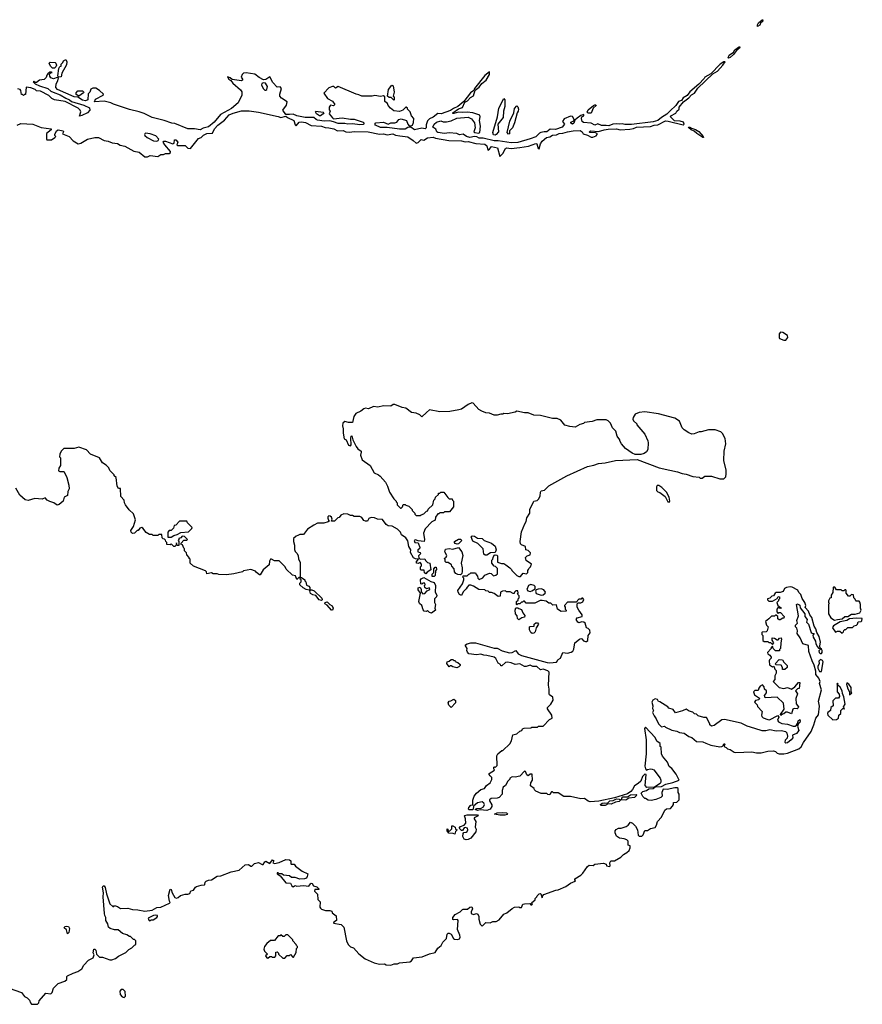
# Model space of a CAD drawing. Extents: x 2029662 to 2246637, y 225654 to 401419.
# Tile 5 of 256: x 2061245 to 2070210, y 278120 to 288597. Entities that reach past the tile are written whole.
import ezdxf

# ---------------------------------------------------------------- set-up
doc = ezdxf.new("R2010")
doc.units = 0

msp = doc.modelspace()

# ---------------------------------------------------------------- linework, layer by layer
at = {"layer": '0CON20XD'}
for points in [[(2069095, 288523), (2069095, 288542), (2069105, 288564), (2069145, 288597), (2069152, 288595), (2069148, 288575), (2069132, 288568), (2069121, 288539), (2069095, 288523)], [(2068785, 288188), (2068782, 288192), (2068795, 288218), (2068839, 288252), (2068854, 288275), (2068905, 288312), (2068908, 288305), (2068902, 288295), (2068872, 288268), (2068841, 288225), (2068805, 288194), (2068785, 288188)], [(2066787, 287275), (2066803, 287305), (2066849, 287345), (2066885, 287351), (2066915, 287367), (2066958, 287372), (2066985, 287387), (2067025, 287389), (2067072, 287405), (2067135, 287416), (2067208, 287418), (2067228, 287405), (2067241, 287381), (2067285, 287370), (2067325, 287348), (2067343, 287347), (2067378, 287362), (2067390, 287375), (2067390, 287385), (2067372, 287392), (2067310, 287395), (2067303, 287405), (2067320, 287415), (2067405, 287407), (2067462, 287425), (2067505, 287431), (2067595, 287436), (2067635, 287426), (2067735, 287431), (2067775, 287439), (2067807, 287453), (2067955, 287459), (2067995, 287474), (2068033, 287477), (2068115, 287520), (2068145, 287519), (2068305, 287480), (2068316, 287484), (2068307, 287507), (2068273, 287517), (2068211, 287521), (2068169, 287565), (2068174, 287575), (2068226, 287604), (2068238, 287625), (2068260, 287645), (2068262, 287665), (2068308, 287722), (2068365, 287766), (2068392, 287798), (2068423, 287817), (2068460, 287870), (2068619, 288021), (2068669, 288051), (2068727, 288115), (2068750, 288150), (2068735, 288149), (2068699, 288125), (2068598, 288022), (2068535, 287986), (2068528, 287972), (2068469, 287911), (2068375, 287830), (2068348, 287792), (2068305, 287765), (2068285, 287739), (2068255, 287725), (2068227, 287683), (2068165, 287629), (2068129, 287591), (2068072, 287558), (2068035, 287525), (2067985, 287509), (2067755, 287483), (2067685, 287482), (2067655, 287490), (2067625, 287484), (2067595, 287490), (2067555, 287485), (2067515, 287468), (2067485, 287473), (2067435, 287470), (2067395, 287490), (2067365, 287476), (2067326, 287496), (2067245, 287502), (2067230, 287515), (2067221, 287545), (2067227, 287563), (2067248, 287575), (2067248, 287588), (2067215, 287578), (2067175, 287550), (2067152, 287528), (2067140, 287495), (2067125, 287487), (2067108, 287495), (2067108, 287505), (2067140, 287520), (2067143, 287535), (2067125, 287568), (2067105, 287572), (2067037, 287543), (2067021, 287515), (2067040, 287485), (2067018, 287452), (2066945, 287428), (2066889, 287431), (2066855, 287403), (2066825, 287404), (2066790, 287395), (2066775, 287390), (2066738, 287352), (2066675, 287328), (2066545, 287291), (2066475, 287288), (2066335, 287309), (2066295, 287307), (2066175, 287335), (2066135, 287336), (2066110, 287350), (2066085, 287354), (2066035, 287342), (2065999, 287355), (2065965, 287380), (2065925, 287371), (2065895, 287387), (2065815, 287393), (2065765, 287385), (2065695, 287398), (2065683, 287405), (2065672, 287432), (2065640, 287455), (2065654, 287485), (2065680, 287505), (2065725, 287520), (2065751, 287511), (2065785, 287510), (2065835, 287520), (2065895, 287550), (2066015, 287560), (2066052, 287542), (2066085, 287498), (2066091, 287445), (2066082, 287415), (2066078, 287405), (2066088, 287395), (2066125, 287389), (2066142, 287398), (2066149, 287465), (2066136, 287526), (2066144, 287565), (2066140, 287580), (2066067, 287607), (2066005, 287614), (2065955, 287609), (2065915, 287613), (2065865, 287600), (2065855, 287600), (2065854, 287605), (2065915, 287650), (2065955, 287664), (2065982, 287718), (2066011, 287735), (2066042, 287768), (2066073, 287787), (2066091, 287849), (2066135, 287880), (2066161, 287919), (2066207, 287953), (2066244, 288015), (2066245, 288042), (2066195, 288002), (2066085, 287865), (2066077, 287843), (2066041, 287819), (2065972, 287728), (2065907, 287673), (2065859, 287651), (2065829, 287630), (2065730, 287595), (2065695, 287598), (2065645, 287560), (2065605, 287542), (2065585, 287520), (2065571, 287479), (2065569, 287445), (2065558, 287435), (2065525, 287444), (2065445, 287425), (2065405, 287454), (2065375, 287450), (2065345, 287432), (2065285, 287432), (2065155, 287450), (2065085, 287451), (2065031, 287475), (2065024, 287486), (2065035, 287499), (2065115, 287505), (2065165, 287487), (2065195, 287499), (2065235, 287498), (2065257, 287505), (2065280, 287535), (2065305, 287542), (2065362, 287525), (2065376, 287485), (2065389, 287469), (2065405, 287467), (2065424, 287476), (2065436, 287504), (2065437, 287547), (2065414, 287575), (2065398, 287618), (2065370, 287645), (2065370, 287655), (2065358, 287668), (2065352, 287668), (2065322, 287635), (2065285, 287621), (2065225, 287627), (2065192, 287655), (2065164, 287684), (2065160, 287705), (2065130, 287725), (2065130, 287775), (2065117, 287787), (2065085, 287780), (2065025, 287790), (2064995, 287784), (2064885, 287782), (2064855, 287798), (2064825, 287803), (2064635, 287888), (2064605, 287870), (2064587, 287887), (2064575, 287888), (2064535, 287872), (2064481, 287815), (2064519, 287759), (2064575, 287730), (2064598, 287695), (2064585, 287680), (2064553, 287687), (2064538, 287665), (2064538, 287638), (2064550, 287625), (2064538, 287595), (2064572, 287552), (2064585, 287542), (2064675, 287552), (2064765, 287537), (2064805, 287540), (2064898, 287508), (2064909, 287495), (2064899, 287481), (2064865, 287477), (2064785, 287488), (2064735, 287485), (2064705, 287493), (2064635, 287494), (2064585, 287512), (2064545, 287521), (2064485, 287516), (2064415, 287528), (2064399, 287535), (2064375, 287558), (2064282, 287558), (2064195, 287574), (2064155, 287593), (2064115, 287587), (2064075, 287589), (2064044, 287636), (2064085, 287689), (2064092, 287722), (2064031, 287761), (2064013, 287783), (2064013, 287805), (2064032, 287865), (2064015, 287882), (2063985, 287880), (2063939, 287929), (2063905, 287988), (2063865, 287960), (2063838, 287958), (2063792, 287982), (2063748, 288018), (2063655, 288032), (2063625, 288028), (2063612, 288015), (2063602, 287985), (2063616, 287966), (2063616, 287955), (2063605, 287947), (2063505, 287961), (2063485, 287978), (2063455, 287988), (2063469, 287965), (2063491, 287951), (2063513, 287923), (2063595, 287851), (2063608, 287828), (2063610, 287795), (2063568, 287712), (2063497, 287653), (2063382, 287588), (2063315, 287505), (2063255, 287456), (2063198, 287442), (2063165, 287425), (2063105, 287435), (2063034, 287435), (2062895, 287491), (2062864, 287495), (2062784, 287524), (2062655, 287555), (2062569, 287599), (2062517, 287617), (2062415, 287643), (2062242, 287698), (2062215, 287712), (2062145, 287730), (2062042, 287722), (2062050, 287750), (2062132, 287795), (2062137, 287805), (2062095, 287842), (2062057, 287867), (2062025, 287868), (2062003, 287857), (2061992, 287825), (2061973, 287807), (2061969, 287745), (2061946, 287734), (2061915, 287741), (2061863, 287773), (2061825, 287776), (2061646, 287855), (2061628, 287875), (2061633, 287915), (2061651, 287945), (2061658, 287978), (2061645, 287982), (2061605, 287968), (2061578, 287978), (2061566, 287995), (2061562, 288018), (2061578, 288032), (2061590, 288035), (2061585, 288040), (2061565, 288038), (2061545, 288020), (2061533, 288007), (2061527, 287983), (2061505, 287960), (2061455, 287954), (2061425, 287930), (2061410, 287930), (2061395, 287940), (2061388, 287935), (2061410, 287915), (2061455, 287894), (2061545, 287864), (2061576, 287836), (2061601, 287825), (2061676, 287796), (2061735, 287761), (2061776, 287745), (2061798, 287728), (2061929, 287689), (2061988, 287658), (2061991, 287635), (2061968, 287605), (2061905, 287576), (2061882, 287572), (2061896, 287615), (2061888, 287635), (2061867, 287657), (2061728, 287728), (2061615, 287744), (2061588, 287758), (2061555, 287792), (2061467, 287837), (2061425, 287841), (2061409, 287855), (2061365, 287871), (2061315, 287880), (2061308, 287802), (2061295, 287800), (2061285, 287790), (2061275, 287800), (2061265, 287800), (2061258, 287845), (2061250, 287855), (2061225, 287860)], [(2061615, 288080), (2061595, 288080), (2061574, 288104), (2061560, 288135), (2061570, 288145), (2061622, 288142), (2061630, 288135), (2061637, 288113), (2061630, 288095), (2061615, 288080)], [(2061657, 287987), (2061651, 288001), (2061661, 288079), (2061672, 288098), (2061685, 288102), (2061687, 288123), (2061705, 288142), (2061711, 288159), (2061735, 288172), (2061747, 288147), (2061744, 288116), (2061692, 288028), (2061685, 287990), (2061657, 287987)], [(2063865, 287847), (2063875, 287853), (2063883, 287885), (2063860, 287920), (2063836, 287926), (2063822, 287918), (2063819, 287905), (2063834, 287864), (2063855, 287849), (2063865, 287847)], [(2061875, 287782), (2061845, 287800), (2061845, 287820), (2061865, 287840), (2061915, 287840), (2061927, 287827), (2061925, 287820), (2061875, 287782)], [(2065225, 287740), (2065198, 287768), (2065175, 287770), (2065160, 287785), (2065170, 287855), (2065205, 287900), (2065220, 287895), (2065228, 287825), (2065220, 287785), (2065230, 287775), (2065230, 287745), (2065225, 287740)], [(2066305, 287368), (2066285, 287372), (2066278, 287395), (2066329, 287565), (2066342, 287655), (2066395, 287760), (2066406, 287746), (2066408, 287675), (2066393, 287625), (2066388, 287555), (2066333, 287485), (2066338, 287405), (2066315, 287374), (2066305, 287368)], [(2061218, 287475), (2061257, 287493), (2061385, 287485), (2061475, 287450), (2061580, 287435), (2061580, 287425), (2061530, 287385), (2061530, 287325), (2061535, 287320), (2061585, 287320), (2061620, 287345), (2061630, 287355), (2061620, 287365), (2061620, 287375), (2061636, 287415), (2061655, 287426), (2061708, 287415), (2061710, 287405), (2061702, 287382), (2061770, 287355), (2061815, 287308), (2061867, 287277), (2061896, 287284), (2061965, 287326), (2062045, 287343), (2062085, 287343), (2062145, 287313), (2062185, 287306), (2062228, 287288), (2062285, 287278), (2062315, 287261), (2062365, 287250), (2062458, 287198), (2062517, 287187), (2062578, 287138), (2062605, 287138), (2062635, 287152), (2062715, 287142), (2062748, 287162), (2062775, 287162), (2062797, 287173), (2062835, 287172), (2062848, 287185), (2062850, 287195), (2062788, 287265), (2062772, 287295), (2062780, 287305), (2062795, 287306), (2062875, 287276), (2062890, 287285), (2062892, 287318), (2062905, 287318), (2062926, 287295), (2062918, 287265), (2062925, 287260), (2063005, 287258), (2063035, 287230), (2063062, 287228), (2063147, 287333), (2063175, 287345), (2063202, 287368), (2063235, 287386), (2063295, 287389), (2063317, 287435), (2063355, 287475), (2063425, 287529), (2063475, 287583), (2063516, 287604), (2063605, 287627), (2063685, 287626), (2063785, 287612), (2063995, 287568), (2064025, 287557), (2064075, 287572), (2064096, 287555), (2064162, 287525), (2064175, 287477), (2064185, 287469), (2064218, 287505), (2064245, 287510), (2064285, 287503), (2064345, 287472), (2064455, 287464), (2064495, 287451), (2064535, 287448), (2064588, 287435), (2064625, 287413), (2064685, 287417), (2064714, 287404), (2064755, 287400), (2064804, 287406), (2064954, 287404), (2065075, 287379), (2065115, 287381), (2065155, 287373), (2065215, 287381), (2065245, 287367), (2065289, 287361), (2065375, 287350), (2065432, 287312), (2065465, 287283), (2065485, 287292), (2065515, 287322), (2065545, 287316), (2065585, 287339), (2065645, 287347), (2065668, 287338), (2065812, 287312), (2065945, 287308), (2065985, 287298), (2066015, 287300), (2066098, 287278), (2066195, 287273), (2066216, 287256), (2066225, 287208), (2066245, 287218), (2066265, 287248), (2066330, 287235), (2066355, 287140), (2066387, 287173), (2066414, 287226), (2066425, 287234), (2066475, 287228), (2066565, 287237), (2066657, 287253), (2066735, 287280), (2066747, 287277), (2066763, 287225), (2066773, 287223), (2066787, 287275)], [(2064445, 287574), (2064435, 287574), (2064402, 287595), (2064392, 287615), (2064396, 287624), (2064474, 287614), (2064480, 287605), (2064474, 287595), (2064445, 287574)], [(2066445, 287380), (2066433, 287395), (2066461, 287519), (2066503, 287605), (2066508, 287652), (2066535, 287680), (2066545, 287670), (2066552, 287645), (2066550, 287625), (2066538, 287605), (2066510, 287500), (2066489, 287445), (2066458, 287415), (2066455, 287382), (2066445, 287380)], [(2067293, 287603), (2067282, 287612), (2067292, 287638), (2067350, 287685), (2067365, 287692), (2067375, 287690), (2067378, 287685), (2067346, 287654), (2067325, 287604), (2067293, 287603)], [(2062705, 287303), (2062719, 287311), (2062726, 287325), (2062695, 287361), (2062635, 287383), (2062585, 287390), (2062576, 287384), (2062572, 287375), (2062578, 287365), (2062602, 287342), (2062669, 287309), (2062705, 287303)], [(2068515, 287344), (2068449, 287385), (2068421, 287411), (2068389, 287425), (2068364, 287445), (2068360, 287455), (2068375, 287455), (2068392, 287442), (2068435, 287429), (2068469, 287409), (2068516, 287355), (2068520, 287345), (2068515, 287344)], [(2069375, 285187), (2069395, 285188), (2069416, 285214), (2069415, 285238), (2069365, 285270), (2069339, 285271), (2069327, 285255), (2069324, 285215), (2069329, 285205), (2069375, 285187)], [(2065575, 284419), (2065525, 284371), (2065504, 284394), (2065465, 284412), (2065415, 284418), (2065355, 284463), (2065315, 284472), (2065235, 284503), (2065218, 284502), (2065195, 284483), (2065115, 284490), (2065055, 284474), (2065009, 284481), (2064955, 284457), (2064925, 284462), (2064908, 284455), (2064875, 284430), (2064822, 284405), (2064800, 284375), (2064785, 284312), (2064745, 284310), (2064705, 284322), (2064682, 284305), (2064678, 284275), (2064688, 284245), (2064687, 284197), (2064697, 284137), (2064718, 284125), (2064745, 284070), (2064765, 284062), (2064772, 284075), (2064770, 284145), (2064773, 284167), (2064778, 284168), (2064788, 284128), (2064824, 284054), (2064841, 284031), (2064878, 284005), (2064880, 283995), (2064871, 283965), (2064890, 283915), (2064974, 283854), (2065015, 283777), (2065064, 283754), (2065079, 283739), (2065138, 283675), (2065158, 283632), (2065179, 283569), (2065225, 283500), (2065250, 283475), (2065250, 283465), (2065260, 283455), (2065260, 283435), (2065295, 283400), (2065305, 283400), (2065318, 283412), (2065325, 283440), (2065345, 283440), (2065355, 283430), (2065385, 283420), (2065420, 283385), (2065420, 283375), (2065450, 283345), (2065450, 283335), (2065465, 283320), (2065505, 283320), (2065515, 283330), (2065545, 283340), (2065572, 283368), (2065588, 283372), (2065592, 283388), (2065640, 283435), (2065650, 283485), (2065665, 283500), (2065670, 283515), (2065700, 283545), (2065702, 283558), (2065715, 283560), (2065725, 283570), (2065758, 283568), (2065802, 283512), (2065815, 283500), (2065848, 283498), (2065850, 283485), (2065860, 283475), (2065860, 283415), (2065818, 283362), (2065765, 283360), (2065755, 283350), (2065715, 283350), (2065705, 283340), (2065695, 283340), (2065670, 283305), (2065665, 283270), (2065630, 283255), (2065559, 283181), (2065543, 283135), (2065552, 283065), (2065548, 283045), (2065485, 283050), (2065455, 283062), (2065442, 283055), (2065450, 283035), (2065485, 283030), (2065502, 282982), (2065500, 282965), (2065480, 282955), (2065480, 282935), (2065505, 282928), (2065510, 282915), (2065488, 282892), (2065492, 282872), (2065505, 282858), (2065555, 282860), (2065562, 282842), (2065585, 282820), (2065610, 282815), (2065618, 282742), (2065580, 282720), (2065565, 282702), (2065553, 282713), (2065548, 282738), (2065515, 282740), (2065508, 282748), (2065508, 282775), (2065520, 282785), (2065520, 282805), (2065505, 282820), (2065485, 282810), (2065470, 282815), (2065462, 282825), (2065488, 282858), (2065455, 282860), (2065435, 282872), (2065404, 282926), (2065407, 282957), (2065385, 282990), (2065375, 283050), (2065352, 283085), (2065308, 283115), (2065298, 283145), (2065266, 283176), (2065208, 283208), (2065165, 283210), (2065143, 283225), (2065105, 283279), (2065052, 283282), (2065020, 283295), (2064985, 283299), (2064961, 283289), (2064945, 283262), (2064925, 283260), (2064905, 283268), (2064885, 283300), (2064865, 283312), (2064805, 283310), (2064785, 283320), (2064765, 283320), (2064736, 283336), (2064695, 283339), (2064662, 283325), (2064645, 283300), (2064630, 283295), (2064595, 283262), (2064562, 283262), (2064569, 283281), (2064563, 283303), (2064550, 283315), (2064535, 283318), (2064525, 283307), (2064524, 283294), (2064531, 283271), (2064540, 283265), (2064527, 283253), (2064482, 283238), (2064415, 283238), (2064375, 283220), (2064308, 283175), (2064265, 283120), (2064225, 283118), (2064205, 283110), (2064185, 283100), (2064160, 283075), (2064158, 283045), (2064168, 283005), (2064168, 282958), (2064175, 282940), (2064195, 282920), (2064207, 282897), (2064212, 282855), (2064230, 282825), (2064230, 282660), (2064215, 282660), (2064195, 282640), (2064179, 282679), (2064147, 282687), (2064081, 282751), (2064068, 282775), (2064005, 282840), (2063955, 282840), (2063925, 282858), (2063915, 282858), (2063903, 282835), (2063898, 282795), (2063837, 282743), (2063805, 282690), (2063795, 282690), (2063764, 282714), (2063755, 282728), (2063705, 282748), (2063625, 282732), (2063615, 282723), (2063525, 282700), (2063445, 282690), (2063365, 282692), (2063345, 282702), (2063305, 282702), (2063285, 282712), (2063235, 282700), (2063231, 282721), (2063221, 282731), (2063095, 282782), (2063060, 282815), (2063060, 282855), (2063050, 282865), (2063050, 282875), (2063022, 282902), (2063020, 282925), (2063000, 282945), (2063000, 282965), (2062990, 282975), (2062978, 283008), (2062960, 283015), (2062962, 283028), (2062992, 283058), (2063025, 283060), (2063030, 283065), (2062998, 283098), (2062975, 283100), (2062958, 283082), (2062940, 283075), (2062940, 283065), (2062930, 283055), (2062940, 283045), (2062938, 283002), (2062922, 283002), (2062915, 283030), (2062908, 283002), (2062895, 282990), (2062885, 282990), (2062855, 283020), (2062845, 283010), (2062812, 283012), (2062810, 283035), (2062800, 283045), (2062798, 283058), (2062785, 283070), (2062772, 283072), (2062760, 283085), (2062758, 283118), (2062725, 283120), (2062715, 283110), (2062665, 283110), (2062655, 283120), (2062625, 283120), (2062591, 283141), (2062555, 283188), (2062545, 283192), (2062524, 283186), (2062505, 283160), (2062495, 283160), (2062468, 283132), (2062445, 283130), (2062430, 283145), (2062428, 283162), (2062457, 283203), (2062478, 283275), (2062455, 283340), (2062410, 283380), (2062372, 283435), (2062360, 283455), (2062357, 283485), (2062323, 283525), (2062318, 283608), (2062295, 283610), (2062284, 283634), (2062270, 283725), (2062250, 283745), (2062250, 283755), (2062205, 283800), (2062195, 283830), (2062165, 283858), (2062125, 283882), (2062094, 283934), (2061998, 283975), (2061955, 284021), (2061875, 284050), (2061825, 284034), (2061715, 284033), (2061687, 284005), (2061672, 283975), (2061670, 283945), (2061680, 283935), (2061678, 283855), (2061662, 283825), (2061658, 283798), (2061671, 283791), (2061715, 283790), (2061720, 283785), (2061748, 283725), (2061767, 283645), (2061770, 283605), (2061757, 283575), (2061754, 283535), (2061720, 283515), (2061706, 283474), (2061665, 283438), (2061643, 283433), (2061610, 283455), (2061565, 283469), (2061536, 283486), (2061515, 283510), (2061484, 283496), (2061405, 283503), (2061335, 283482), (2061305, 283488), (2061248, 283538), (2061203, 283613)], [(2067874, 280386), (2067915, 280395), (2067938, 280412), (2067985, 280417), (2068007, 280433), (2068075, 280437), (2068118, 280462), (2068195, 280479), (2068260, 280505), (2068228, 280568), (2068185, 280628), (2068155, 280652), (2068138, 280695), (2068085, 280760), (2068072, 280785), (2068070, 280855), (2068060, 280865), (2068060, 280895), (2068025, 280920), (2068005, 280960), (2067905, 281070), (2067892, 281055), (2067910, 280935), (2067909, 280785), (2067898, 280655), (2067904, 280624), (2067915, 280610), (2067923, 280617), (2067956, 280624), (2067975, 280623), (2067992, 280615), (2068058, 280525), (2068068, 280505), (2068068, 280485), (2068059, 280471), (2067998, 280432), (2067918, 280428), (2067899, 280449), (2067910, 280565), (2067895, 280570), (2067873, 280545), (2067852, 280495), (2067825, 280468), (2067787, 280443), (2067766, 280404), (2067747, 280385), (2067712, 280358), (2067573, 280317), (2067408, 280282), (2067315, 280274), (2067295, 280280), (2067255, 280311), (2067215, 280308), (2067105, 280332), (2067033, 280333), (2066975, 280370), (2066925, 280370), (2066915, 280380), (2066905, 280380), (2066892, 280368), (2066885, 280350), (2066863, 280353), (2066852, 280362), (2066794, 280364), (2066737, 280387), (2066722, 280402), (2066720, 280415), (2066680, 280445), (2066683, 280477), (2066700, 280505), (2066698, 280568), (2066675, 280570), (2066655, 280550), (2066642, 280562), (2066628, 280598), (2066615, 280600), (2066565, 280548), (2066515, 280538), (2066485, 280540), (2066460, 280525), (2066460, 280515), (2066437, 280493), (2066415, 280450), (2066390, 280430), (2066378, 280395), (2066378, 280355), (2066345, 280322), (2066325, 280313), (2066261, 280309), (2066242, 280295), (2066242, 280285), (2066267, 280243), (2066268, 280225), (2066250, 280195), (2066215, 280182), (2066145, 280188), (2066115, 280184), (2066092, 280192), (2066108, 280202), (2066155, 280208), (2066179, 280221), (2066190, 280245), (2066185, 280262), (2066165, 280273), (2066116, 280264), (2066072, 280228), (2066070, 280195), (2066065, 280190), (2066025, 280190), (2066020, 280195), (2066022, 280215), (2066045, 280240), (2066068, 280242), (2066068, 280292), (2066082, 280335), (2066104, 280366), (2066150, 280405), (2066190, 280415), (2066211, 280449), (2066250, 280475), (2066267, 280513), (2066270, 280535), (2066251, 280551), (2066240, 280565), (2066240, 280575), (2066298, 280612), (2066290, 280625), (2066290, 280645), (2066297, 280647), (2066305, 280640), (2066325, 280660), (2066322, 280765), (2066334, 280786), (2066375, 280820), (2066385, 280820), (2066459, 280891), (2066478, 280925), (2066492, 280988), (2066535, 280998), (2066565, 281028), (2066587, 281033), (2066595, 281050), (2066613, 281057), (2066685, 281062), (2066695, 281070), (2066755, 281070), (2066765, 281080), (2066815, 281080), (2066881, 281149), (2066910, 281165), (2066907, 281197), (2066860, 281265), (2066862, 281278), (2066897, 281313), (2066921, 281355), (2066917, 281387), (2066883, 281413), (2066878, 281425), (2066879, 281475), (2066870, 281515), (2066878, 281655), (2066865, 281670), (2066815, 281686), (2066785, 281680), (2066746, 281716), (2066704, 281716), (2066675, 281729), (2066635, 281716), (2066615, 281716), (2066565, 281744), (2066515, 281737), (2066475, 281753), (2066435, 281760), (2066414, 281756), (2066375, 281720), (2066365, 281720), (2066360, 281735), (2066335, 281750), (2066311, 281801), (2066295, 281813), (2066215, 281833), (2066184, 281834), (2066153, 281847), (2066105, 281840), (2066025, 281850), (2066008, 281868), (2066002, 281885), (2066007, 281905), (2065988, 281935), (2065988, 281945), (2066005, 281956), (2066044, 281966), (2066095, 281966), (2066295, 281909), (2066325, 281909), (2066380, 281880), (2066455, 281860), (2066485, 281862), (2066525, 281886), (2066549, 281850), (2066583, 281833), (2066856, 281756), (2066887, 281753), (2066955, 281761), (2066968, 281775), (2066975, 281788), (2066998, 281802), (2067025, 281864), (2067075, 281856), (2067114, 281866), (2067131, 281879), (2067141, 281899), (2067151, 281965), (2067202, 282005), (2067215, 282013), (2067225, 282010), (2067245, 281988), (2067265, 281979), (2067275, 281979), (2067289, 281991), (2067293, 282045), (2067316, 282074), (2067311, 282101), (2067295, 282119), (2067277, 282127), (2067260, 282175), (2067248, 282188), (2067225, 282190), (2067195, 282180), (2067183, 282185), (2067167, 282215), (2067176, 282234), (2067230, 282245), (2067230, 282265), (2067193, 282313), (2067178, 282345), (2067178, 282382), (2067188, 282392), (2067215, 282392), (2067237, 282403), (2067248, 282428), (2067235, 282440), (2067225, 282440), (2067218, 282432), (2067195, 282430), (2067165, 282400), (2067075, 282400), (2067040, 282365), (2067040, 282355), (2067050, 282345), (2067050, 282325), (2067060, 282315), (2067058, 282302), (2067005, 282300), (2066968, 282325), (2066955, 282370), (2066918, 282368), (2066895, 282390), (2066875, 282390), (2066845, 282408), (2066805, 282418), (2066784, 282416), (2066725, 282388), (2066635, 282390), (2066615, 282410), (2066605, 282410), (2066595, 282400), (2066585, 282400), (2066565, 282380), (2066545, 282380), (2066535, 282370), (2066530, 282375), (2066530, 282405), (2066548, 282422), (2066550, 282435), (2066560, 282445), (2066560, 282465), (2066540, 282485), (2066550, 282495), (2066545, 282520), (2066525, 282520), (2066510, 282505), (2066505, 282490), (2066495, 282490), (2066465, 282508), (2066425, 282510), (2066415, 282520), (2066383, 282517), (2066360, 282505), (2066358, 282462), (2066335, 282460), (2066292, 282492), (2066265, 282502), (2066243, 282503), (2066230, 282515), (2066205, 282520), (2066195, 282530), (2066130, 282535), (2066075, 282570), (2066045, 282580), (2066025, 282580), (2066005, 282560), (2065995, 282540), (2065965, 282510), (2065945, 282470), (2065925, 282482), (2065910, 282505), (2065908, 282525), (2065957, 282593), (2065970, 282635), (2065970, 282655), (2065960, 282665), (2065965, 282680), (2066005, 282680), (2066022, 282698), (2066035, 282700), (2066045, 282710), (2066095, 282710), (2066100, 282695), (2066117, 282677), (2066120, 282655), (2066135, 282642), (2066173, 282657), (2066193, 282687), (2066245, 282708), (2066260, 282705), (2066285, 282680), (2066312, 282688), (2066328, 282702), (2066328, 282758), (2066308, 282778), (2066292, 282782), (2066270, 282815), (2066270, 282845), (2066280, 282855), (2066282, 282875), (2066295, 282898), (2066305, 282902), (2066325, 282898), (2066329, 282889), (2066330, 282825), (2066371, 282811), (2066395, 282810), (2066416, 282796), (2066460, 282765), (2066477, 282747), (2066480, 282735), (2066535, 282682), (2066555, 282672), (2066575, 282672), (2066603, 282707), (2066638, 282702), (2066650, 282715), (2066650, 282735), (2066660, 282745), (2066662, 282758), (2066680, 282775), (2066690, 282805), (2066633, 282843), (2066627, 282873), (2066645, 282892), (2066678, 282902), (2066680, 282925), (2066655, 282950), (2066630, 282955), (2066625, 282990), (2066585, 283008), (2066575, 283020), (2066569, 283045), (2066585, 283148), (2066618, 283232), (2066632, 283258), (2066642, 283295), (2066673, 283345), (2066673, 283385), (2066710, 283465), (2066716, 283475), (2066749, 283482), (2066766, 283495), (2066782, 283528), (2066785, 283570), (2066792, 283585), (2066828, 283592), (2066874, 283636), (2067066, 283743), (2067286, 283844), (2067354, 283856), (2067405, 283874), (2067475, 283881), (2067585, 283907), (2067815, 283918), (2068048, 283828), (2068164, 283804), (2068245, 283787), (2068295, 283768), (2068335, 283762), (2068408, 283738), (2068475, 283730), (2068485, 283720), (2068505, 283720), (2068535, 283740), (2068605, 283740), (2068695, 283710), (2068738, 283712), (2068757, 283733), (2068762, 283765), (2068762, 283805), (2068737, 283905), (2068740, 284005), (2068757, 284085), (2068752, 284142), (2068722, 284195), (2068705, 284212), (2068645, 284232), (2068575, 284232), (2068495, 284210), (2068475, 284210), (2068421, 284189), (2068395, 284188), (2068365, 284200), (2068314, 284234), (2068294, 284255), (2068266, 284326), (2068215, 284358), (2068043, 284403), (2067895, 284423), (2067835, 284417), (2067792, 284398), (2067772, 284365), (2067770, 284345), (2067775, 284330), (2067810, 284295), (2067810, 284285), (2067896, 284186), (2067928, 284115), (2067932, 284095), (2067928, 284025), (2067915, 284000), (2067888, 283982), (2067855, 283970), (2067795, 283970), (2067760, 283985), (2067690, 284035), (2067648, 284085), (2067630, 284115), (2067630, 284125), (2067602, 284165), (2067587, 284217), (2067553, 284253), (2067530, 284305), (2067505, 284330), (2067485, 284338), (2067385, 284338), (2067335, 284320), (2067255, 284310), (2067245, 284300), (2067205, 284290), (2067155, 284260), (2067097, 284267), (2067045, 284283), (2067002, 284335), (2066965, 284353), (2066914, 284354), (2066785, 284384), (2066715, 284389), (2066655, 284413), (2066617, 284413), (2066535, 284430), (2066515, 284420), (2066436, 284404), (2066395, 284408), (2066385, 284400), (2066365, 284400), (2066325, 284388), (2066295, 284388), (2066245, 284410), (2066205, 284413), (2066162, 284432), (2066131, 284451), (2066070, 284515), (2066055, 284520), (2066015, 284502), (2065945, 284453), (2065916, 284444), (2065823, 284427), (2065715, 284423), (2065605, 284444), (2065575, 284419)], [(2068155, 283462), (2068162, 283475), (2068156, 283516), (2068125, 283570), (2068078, 283618), (2068045, 283640), (2068029, 283641), (2068020, 283625), (2068019, 283589), (2068034, 283574), (2068055, 283567), (2068112, 283525), (2068142, 283465), (2068155, 283462)], [(2062855, 283090), (2062885, 283110), (2062922, 283118), (2062958, 283142), (2063042, 283148), (2063078, 283182), (2063080, 283195), (2063032, 283242), (2063025, 283260), (2062945, 283260), (2062905, 283220), (2062890, 283215), (2062880, 283185), (2062855, 283160), (2062835, 283160), (2062820, 283145), (2062822, 283092), (2062855, 283090)], [(2066198, 282898), (2066185, 282910), (2066177, 282967), (2066120, 283025), (2066067, 283047), (2066050, 283095), (2066060, 283105), (2066085, 283103), (2066115, 283079), (2066165, 283077), (2066186, 283056), (2066265, 283028), (2066303, 282995), (2066313, 282955), (2066303, 282927), (2066255, 282924), (2066215, 282900), (2066198, 282898)], [(2065898, 283018), (2065880, 283025), (2065870, 283035), (2065870, 283045), (2065915, 283070), (2065935, 283070), (2065950, 283055), (2065915, 283020), (2065898, 283018)], [(2065935, 282690), (2065905, 282693), (2065884, 282704), (2065873, 282723), (2065868, 282755), (2065842, 282782), (2065838, 282798), (2065805, 282820), (2065782, 282822), (2065772, 282832), (2065772, 282852), (2065760, 282865), (2065783, 282877), (2065790, 282895), (2065767, 282935), (2065775, 282962), (2065815, 282970), (2065855, 282963), (2065915, 282980), (2065950, 282935), (2065960, 282895), (2065942, 282815), (2065952, 282765), (2065952, 282725), (2065950, 282705), (2065935, 282690)], [(2065655, 282672), (2065634, 282674), (2065634, 282696), (2065650, 282715), (2065650, 282755), (2065665, 282770), (2065675, 282770), (2065680, 282745), (2065668, 282732), (2065667, 282683), (2065655, 282672)], [(2064325, 282528), (2064293, 282533), (2064262, 282552), (2064227, 282585), (2064227, 282603), (2064240, 282615), (2064240, 282635), (2064230, 282645), (2064230, 282660), (2064245, 282660), (2064280, 282635), (2064280, 282625), (2064290, 282615), (2064295, 282580), (2064321, 282571), (2064333, 282555), (2064332, 282535), (2064325, 282528)], [(2065625, 282282), (2065605, 282290), (2065585, 282310), (2065575, 282300), (2065550, 282305), (2065538, 282318), (2065522, 282365), (2065500, 282385), (2065492, 282405), (2065510, 282495), (2065485, 282530), (2065485, 282550), (2065505, 282560), (2065518, 282535), (2065518, 282508), (2065535, 282488), (2065555, 282490), (2065581, 282519), (2065608, 282535), (2065605, 282550), (2065575, 282542), (2065554, 282554), (2065552, 282575), (2065560, 282585), (2065555, 282600), (2065535, 282600), (2065525, 282590), (2065513, 282593), (2065508, 282635), (2065515, 282648), (2065545, 282662), (2065618, 282618), (2065655, 282608), (2065668, 282575), (2065666, 282505), (2065682, 282475), (2065680, 282455), (2065660, 282435), (2065658, 282415), (2065658, 282395), (2065668, 282375), (2065662, 282335), (2065670, 282315), (2065625, 282282)], [(2066675, 282514), (2066695, 282519), (2066728, 282542), (2066730, 282565), (2066720, 282575), (2066685, 282588), (2066660, 282575), (2066640, 282535), (2066650, 282520), (2066675, 282514)], [(2064455, 282417), (2064430, 282425), (2064395, 282470), (2064365, 282476), (2064340, 282490), (2064331, 282519), (2064341, 282529), (2064355, 282529), (2064378, 282518), (2064460, 282440), (2064463, 282425), (2064455, 282417)], [(2066795, 282474), (2066815, 282478), (2066836, 282494), (2066839, 282505), (2066821, 282531), (2066795, 282541), (2066761, 282539), (2066740, 282530), (2066733, 282517), (2066740, 282490), (2066795, 282474)], [(2069375, 280786), (2069415, 280794), (2069535, 280838), (2069561, 280859), (2069584, 280906), (2069666, 281024), (2069696, 281095), (2069716, 281164), (2069745, 281200), (2069754, 281294), (2069743, 281345), (2069776, 281465), (2069756, 281535), (2069763, 281555), (2069749, 281589), (2069715, 281628), (2069714, 281665), (2069699, 281729), (2069676, 281775), (2069640, 281875), (2069637, 281937), (2069578, 281955), (2069548, 282018), (2069518, 282065), (2069520, 282095), (2069512, 282122), (2069500, 282135), (2069500, 282155), (2069520, 282175), (2069512, 282205), (2069532, 282255), (2069510, 282375), (2069515, 282382), (2069536, 282376), (2069546, 282366), (2069549, 282339), (2069600, 282275), (2069600, 282245), (2069622, 282215), (2069618, 282185), (2069637, 282165), (2069665, 282078), (2069675, 282068), (2069697, 282067), (2069683, 282047), (2069687, 282025), (2069712, 281985), (2069714, 281955), (2069733, 281923), (2069745, 281910), (2069760, 281910), (2069760, 281895), (2069748, 281882), (2069750, 281865), (2069763, 281853), (2069775, 281852), (2069782, 281865), (2069782, 281885), (2069775, 281900), (2069760, 281910), (2069758, 281935), (2069766, 281975), (2069750, 282035), (2069726, 282076), (2069716, 282115), (2069697, 282145), (2069673, 282235), (2069652, 282265), (2069638, 282305), (2069603, 282343), (2069608, 282365), (2069600, 282395), (2069569, 282439), (2069555, 282480), (2069533, 282503), (2069525, 282528), (2069465, 282560), (2069442, 282562), (2069404, 282556), (2069381, 282545), (2069367, 282513), (2069335, 282502), (2069295, 282502), (2069282, 282495), (2069265, 282468), (2069246, 282464), (2069225, 282442), (2069200, 282435), (2069200, 282425), (2069215, 282410), (2069255, 282410), (2069303, 282437), (2069315, 282460), (2069330, 282455), (2069330, 282435), (2069320, 282425), (2069320, 282415), (2069300, 282395), (2069312, 282362), (2069350, 282335), (2069335, 282330), (2069325, 282340), (2069312, 282338), (2069300, 282325), (2069300, 282295), (2069315, 282280), (2069325, 282290), (2069338, 282288), (2069380, 282245), (2069375, 282230), (2069365, 282230), (2069335, 282210), (2069325, 282210), (2069312, 282222), (2069310, 282245), (2069295, 282260), (2069285, 282260), (2069275, 282250), (2069245, 282250), (2069215, 282222), (2069180, 282195), (2069190, 282155), (2069210, 282135), (2069197, 282093), (2069187, 282083), (2069145, 282080), (2069140, 282075), (2069140, 282055), (2069150, 282045), (2069152, 281992), (2069165, 281980), (2069205, 281980), (2069215, 281970), (2069235, 281970), (2069255, 281950), (2069270, 281965), (2069250, 281995), (2069252, 282018), (2069275, 282017), (2069305, 282000), (2069315, 282000), (2069330, 282015), (2069345, 282018), (2069352, 282005), (2069342, 281965), (2069340, 281905), (2069330, 281895), (2069328, 281882), (2069285, 281880), (2069260, 281905), (2069255, 281930), (2069242, 281918), (2069240, 281905), (2069202, 281865), (2069205, 281850), (2069226, 281836), (2069240, 281815), (2069240, 281805), (2069223, 281787), (2069220, 281775), (2069223, 281733), (2069255, 281710), (2069268, 281718), (2069280, 281685), (2069292, 281672), (2069292, 281645), (2069278, 281615), (2069280, 281575), (2069260, 281555), (2069325, 281492), (2069375, 281482), (2069415, 281490), (2069455, 281472), (2069493, 281497), (2069532, 281545), (2069546, 281546), (2069538, 281482), (2069522, 281478), (2069500, 281455), (2069520, 281425), (2069502, 281375), (2069508, 281318), (2069530, 281285), (2069529, 281275), (2069518, 281265), (2069485, 281268), (2069471, 281259), (2069455, 281210), (2069415, 281230), (2069395, 281230), (2069375, 281210), (2069362, 281208), (2069342, 281192), (2069340, 281205), (2069378, 281262), (2069370, 281325), (2069305, 281390), (2069175, 281380), (2069170, 281405), (2069190, 281435), (2069190, 281455), (2069170, 281475), (2069167, 281497), (2069148, 281518), (2069124, 281506), (2069110, 281485), (2069102, 281458), (2069065, 281460), (2069052, 281445), (2069062, 281412), (2069117, 281377), (2069109, 281361), (2069075, 281352), (2069063, 281335), (2069090, 281305), (2069095, 281290), (2069146, 281235), (2069136, 281195), (2069141, 281181), (2069157, 281167), (2069205, 281149), (2069222, 281148), (2069312, 281192), (2069322, 281175), (2069306, 281145), (2069319, 281125), (2069355, 281109), (2069415, 281101), (2069475, 281081), (2069495, 281081), (2069511, 281089), (2069522, 281108), (2069528, 281135), (2069545, 281150), (2069550, 281135), (2069545, 281120), (2069532, 281108), (2069521, 281079), (2069534, 281035), (2069510, 281000), (2069468, 280985), (2069470, 280955), (2069452, 280935), (2069415, 280903), (2069395, 280898), (2069388, 280905), (2069392, 280935), (2069414, 280956), (2069418, 280972), (2069411, 281005), (2069395, 281020), (2069345, 281031), (2069295, 281028), (2069225, 281041), (2069185, 281030), (2069145, 281030), (2069066, 281056), (2068985, 281080), (2068920, 281110), (2068745, 281151), (2068715, 281147), (2068635, 281088), (2068605, 281080), (2068588, 281095), (2068588, 281105), (2068552, 281172), (2068525, 281172), (2068465, 281190), (2068447, 281207), (2068425, 281210), (2068407, 281227), (2068369, 281239), (2068335, 281260), (2068297, 281243), (2068222, 281222), (2068198, 281258), (2068152, 281272), (2068140, 281285), (2068055, 281340), (2068042, 281342), (2068030, 281365), (2068005, 281370), (2067981, 281355), (2067970, 281335), (2067980, 281295), (2067977, 281267), (2067990, 281245), (2067978, 281225), (2067995, 281188), (2068018, 281158), (2068041, 281105), (2068075, 281073), (2068105, 281078), (2068115, 281068), (2068185, 281036), (2068236, 281026), (2068265, 281011), (2068314, 281004), (2068365, 280969), (2068395, 280960), (2068445, 280918), (2068515, 280912), (2068545, 280898), (2068598, 280878), (2068695, 280859), (2068717, 280863), (2068728, 280872), (2068735, 280890), (2068745, 280890), (2068750, 280885), (2068740, 280875), (2068745, 280860), (2068763, 280853), (2068775, 280838), (2068805, 280831), (2068845, 280804), (2068865, 280799), (2069035, 280807), (2069085, 280797), (2069135, 280796), (2069205, 280812), (2069265, 280817), (2069285, 280810), (2069303, 280793), (2069327, 280787), (2069375, 280786)], [(2069915, 282209), (2069945, 282213), (2069995, 282222), (2070025, 282248), (2070055, 282248), (2070095, 282270), (2070135, 282273), (2070184, 282286), (2070198, 282315), (2070190, 282335), (2070192, 282375), (2070185, 282400), (2070175, 282410), (2070145, 282410), (2070140, 282415), (2070135, 282430), (2070120, 282445), (2070117, 282477), (2070095, 282480), (2070078, 282462), (2070062, 282462), (2070040, 282495), (2070040, 282525), (2070035, 282530), (2070025, 282530), (2070015, 282520), (2069995, 282520), (2069985, 282530), (2069935, 282530), (2069918, 282558), (2069905, 282560), (2069900, 282555), (2069897, 282503), (2069880, 282475), (2069880, 282445), (2069865, 282440), (2069850, 282415), (2069850, 282395), (2069858, 282388), (2069852, 282375), (2069851, 282275), (2069875, 282234), (2069915, 282209)], [(2064575, 282313), (2064564, 282314), (2064518, 282368), (2064492, 282382), (2064494, 282396), (2064515, 282404), (2064544, 282374), (2064569, 282359), (2064581, 282335), (2064575, 282313)], [(2066555, 282212), (2066540, 282225), (2066538, 282255), (2066522, 282275), (2066518, 282315), (2066525, 282340), (2066545, 282340), (2066555, 282330), (2066585, 282320), (2066600, 282285), (2066619, 282259), (2066615, 282238), (2066588, 282232), (2066555, 282212)], [(2066697, 282067), (2066682, 282075), (2066670, 282105), (2066670, 282135), (2066675, 282140), (2066718, 282142), (2066720, 282165), (2066735, 282180), (2066755, 282180), (2066766, 282164), (2066740, 282125), (2066728, 282085), (2066715, 282070), (2066697, 282067)], [(2069995, 282070), (2070010, 282085), (2070012, 282098), (2070025, 282110), (2070035, 282110), (2070055, 282130), (2070105, 282130), (2070122, 282148), (2070150, 282155), (2070160, 282165), (2070165, 282190), (2070197, 282193), (2070205, 282200), (2070210, 282225), (2070145, 282230), (2070075, 282221), (2070045, 282203), (2069975, 282190), (2069905, 282148), (2069895, 282138), (2069894, 282125), (2069925, 282080), (2069945, 282092), (2069972, 282092), (2069995, 282070)], [(2065895, 281702), (2065855, 281710), (2065835, 281720), (2065825, 281720), (2065815, 281710), (2065790, 281745), (2065792, 281765), (2065815, 281770), (2065835, 281790), (2065855, 281790), (2065865, 281780), (2065878, 281778), (2065884, 281764), (2065908, 281758), (2065930, 281735), (2065930, 281725), (2065918, 281712), (2065895, 281702)], [(2069362, 281682), (2069362, 281705), (2069347, 281727), (2069292, 281732), (2069282, 281742), (2069325, 281790), (2069360, 281785), (2069375, 281760), (2069410, 281725), (2069410, 281705), (2069385, 281683), (2069362, 281682)], [(2069775, 281660), (2069792, 281765), (2069785, 281778), (2069765, 281790), (2069748, 281772), (2069750, 281745), (2069738, 281715), (2069737, 281697), (2069755, 281660), (2069775, 281660)], [(2069895, 281148), (2069935, 281150), (2069958, 281165), (2069960, 281195), (2069980, 281215), (2069980, 281245), (2070005, 281270), (2070013, 281263), (2070020, 281265), (2070010, 281285), (2070026, 281315), (2070012, 281392), (2069998, 281428), (2069996, 281457), (2069975, 281494), (2069950, 281515), (2069952, 281525), (2069945, 281536), (2069938, 281525), (2069942, 281515), (2069942, 281445), (2069965, 281420), (2069968, 281395), (2069955, 281378), (2069925, 281378), (2069895, 281350), (2069900, 281295), (2069875, 281280), (2069870, 281245), (2069842, 281225), (2069840, 281215), (2069843, 281195), (2069895, 281148)], [(2070075, 281413), (2070100, 281435), (2070092, 281445), (2070092, 281492), (2070068, 281528), (2070045, 281540), (2070041, 281525), (2070055, 281478), (2070073, 281445), (2070075, 281413)], [(2065835, 281280), (2065812, 281302), (2065803, 281327), (2065813, 281347), (2065832, 281348), (2065865, 281368), (2065882, 281352), (2065882, 281328), (2065835, 281280)], [(2061132, 278292), (2061266, 278246), (2061295, 278202), (2061325, 278188), (2061350, 278165), (2061360, 278135), (2061372, 278122), (2061435, 278120), (2061450, 278135), (2061452, 278158), (2061525, 278240), (2061575, 278232), (2061590, 278245), (2061605, 278290), (2061655, 278342), (2061727, 278365), (2061748, 278385), (2061748, 278415), (2061755, 278422), (2061815, 278453), (2061862, 278468), (2061905, 278497), (2061926, 278535), (2061979, 278591), (2062028, 278615), (2062037, 278645), (2062027, 278667), (2062033, 278707), (2062045, 278707), (2062054, 278695), (2062062, 278652), (2062095, 278623), (2062125, 278621), (2062205, 278593), (2062225, 278592), (2062265, 278608), (2062295, 278632), (2062375, 278672), (2062407, 278703), (2062439, 278721), (2062465, 278750), (2062480, 278755), (2062480, 278795), (2062468, 278808), (2062455, 278810), (2062425, 278840), (2062415, 278840), (2062385, 278858), (2062340, 278875), (2062292, 278912), (2062253, 278913), (2062207, 278927), (2062190, 278940), (2062182, 278975), (2062163, 279013), (2062162, 279045), (2062150, 279065), (2062147, 279087), (2062134, 279265), (2062137, 279307), (2062126, 279365), (2062135, 279382), (2062145, 279379), (2062155, 279362), (2062167, 279297), (2062205, 279190), (2062235, 279160), (2062245, 279160), (2062255, 279170), (2062285, 279160), (2062318, 279138), (2062395, 279142), (2062445, 279128), (2062503, 279127), (2062575, 279110), (2062655, 279123), (2062705, 279149), (2062748, 279155), (2062838, 279195), (2062846, 279205), (2062838, 279218), (2062829, 279279), (2062845, 279346), (2062855, 279341), (2062867, 279305), (2062895, 279256), (2062915, 279249), (2062932, 279255), (2062955, 279277), (2063005, 279292), (2063035, 279292), (2063055, 279300), (2063065, 279328), (2063094, 279336), (2063117, 279365), (2063126, 279374), (2063175, 279389), (2063210, 279390), (2063216, 279395), (2063220, 279420), (2063230, 279430), (2063255, 279441), (2063285, 279444), (2063345, 279484), (2063385, 279488), (2063495, 279529), (2063581, 279549), (2063645, 279603), (2063679, 279609), (2063705, 279590), (2063715, 279590), (2063745, 279618), (2063785, 279630), (2063825, 279608), (2063835, 279608), (2063854, 279636), (2063865, 279642), (2063905, 279620), (2063935, 279658), (2063948, 279645), (2063940, 279625), (2063955, 279618), (2064005, 279628), (2064075, 279660), (2064117, 279657), (2064130, 279645), (2064130, 279615), (2064135, 279610), (2064165, 279610), (2064180, 279590), (2064250, 279535), (2064310, 279510), (2064305, 279480), (2064295, 279463), (2064275, 279454), (2064225, 279453), (2064175, 279471), (2064138, 279468), (2064115, 279487), (2064053, 279493), (2064035, 279508), (2064005, 279510), (2063995, 279520), (2063985, 279520), (2063985, 279510), (2064018, 279488), (2064075, 279413), (2064128, 279408), (2064140, 279380), (2064155, 279371), (2064175, 279383), (2064195, 279377), (2064265, 279383), (2064323, 279377), (2064339, 279401), (2064345, 279408), (2064356, 279406), (2064372, 279382), (2064405, 279370), (2064430, 279345), (2064425, 279340), (2064385, 279340), (2064382, 279325), (2064412, 279292), (2064417, 279235), (2064442, 279212), (2064437, 279155), (2064445, 279142), (2064455, 279133), (2064498, 279118), (2064545, 279118), (2064565, 279110), (2064570, 279095), (2064612, 279062), (2064617, 279013), (2064588, 278995), (2064584, 278984), (2064665, 278970), (2064695, 278940), (2064722, 278795), (2064740, 278755), (2064765, 278730), (2064795, 278720), (2064855, 278658), (2064920, 278605), (2065015, 278562), (2065075, 278548), (2065125, 278552), (2065145, 278540), (2065195, 278538), (2065231, 278549), (2065265, 278551), (2065287, 278563), (2065395, 278572), (2065415, 278583), (2065435, 278613), (2065526, 278624), (2065605, 278658), (2065665, 278670), (2065695, 278718), (2065728, 278745), (2065747, 278783), (2065785, 278820), (2065793, 278865), (2065805, 278877), (2065815, 278878), (2065837, 278867), (2065862, 278822), (2065873, 278813), (2065905, 278810), (2065925, 278817), (2065932, 278835), (2065929, 278855), (2065902, 278915), (2065911, 279011), (2065903, 279023), (2065865, 279018), (2065855, 279022), (2065853, 279043), (2065880, 279075), (2065930, 279105), (2065955, 279128), (2065965, 279132), (2066009, 279131), (2066035, 279152), (2066056, 279156), (2066062, 279135), (2066048, 279105), (2066050, 279085), (2066075, 279077), (2066105, 279087), (2066118, 279078), (2066129, 279055), (2066130, 279025), (2066144, 278974), (2066165, 278950), (2066205, 278990), (2066252, 278988), (2066278, 279002), (2066315, 279002), (2066345, 279018), (2066395, 279080), (2066427, 279093), (2066485, 279140), (2066508, 279152), (2066555, 279158), (2066565, 279150), (2066585, 279150), (2066600, 279185), (2066615, 279190), (2066672, 279192), (2066685, 279180), (2066695, 279180), (2066700, 279185), (2066692, 279198), (2066728, 279232), (2066730, 279245), (2066747, 279263), (2066750, 279275), (2066773, 279297), (2066785, 279300), (2066790, 279295), (2066805, 279252), (2066808, 279272), (2066822, 279288), (2066950, 279335), (2066975, 279337), (2067055, 279373), (2067105, 279410), (2067155, 279430), (2067160, 279435), (2067150, 279445), (2067150, 279455), (2067216, 279494), (2067238, 279515), (2067285, 279588), (2067305, 279602), (2067345, 279598), (2067365, 279610), (2067455, 279622), (2067485, 279610), (2067490, 279595), (2067520, 279585), (2067527, 279595), (2067523, 279625), (2067535, 279648), (2067575, 279648), (2067640, 279685), (2067670, 279715), (2067706, 279734), (2067728, 279755), (2067740, 279785), (2067740, 279805), (2067720, 279815), (2067720, 279855), (2067705, 279870), (2067675, 279882), (2067625, 279888), (2067595, 279908), (2067579, 279945), (2067580, 279965), (2067590, 279980), (2067615, 279994), (2067646, 279994), (2067698, 280012), (2067718, 280025), (2067745, 280058), (2067765, 280048), (2067798, 280015), (2067818, 279975), (2067825, 279920), (2067835, 279910), (2067865, 279910), (2067877, 279923), (2067895, 279970), (2067925, 279970), (2067955, 279990), (2068005, 280000), (2068022, 280025), (2068030, 280065), (2068075, 280110), (2068110, 280185), (2068125, 280200), (2068170, 280205), (2068192, 280228), (2068200, 280245), (2068202, 280268), (2068235, 280270), (2068260, 280295), (2068260, 280355), (2068252, 280375), (2068250, 280415), (2068242, 280422), (2068214, 280424), (2068135, 280407), (2068092, 280408), (2068078, 280375), (2068080, 280335), (2068068, 280322), (2068012, 280298), (2067965, 280290), (2067933, 280293), (2067905, 280310), (2067895, 280310), (2067875, 280330), (2067858, 280365), (2067874, 280386)], [(2067475, 280234), (2067427, 280237), (2067423, 280245), (2067441, 280259), (2067465, 280264), (2067499, 280261), (2067524, 280286), (2067561, 280289), (2067594, 280306), (2067624, 280304), (2067642, 280295), (2067623, 280277), (2067585, 280271), (2067539, 280251), (2067505, 280253), (2067475, 280234)], [(2067695, 280294), (2067647, 280297), (2067650, 280315), (2067662, 280328), (2067711, 280329), (2067745, 280349), (2067803, 280353), (2067810, 280345), (2067785, 280320), (2067727, 280313), (2067695, 280294)], [(2066353, 280133), (2066298, 280145), (2066325, 280159), (2066385, 280162), (2066426, 280156), (2066435, 280148), (2066430, 280140), (2066405, 280134), (2066353, 280133)], [(2065995, 279871), (2065975, 279878), (2065960, 279905), (2065963, 279937), (2065972, 279948), (2065995, 279950), (2066005, 279960), (2066012, 279978), (2066010, 279995), (2065985, 280002), (2065973, 279997), (2065955, 279970), (2065945, 279970), (2065920, 279995), (2065935, 280012), (2065973, 280027), (2065992, 280048), (2065990, 280095), (2065977, 280125), (2065981, 280129), (2066006, 280136), (2066117, 280137), (2066123, 280125), (2066082, 280105), (2066080, 280095), (2066097, 280065), (2066090, 280005), (2066100, 279985), (2066098, 279955), (2066045, 279888), (2066015, 279874), (2065995, 279871)], [(2065875, 279930), (2065858, 279938), (2065812, 279942), (2065792, 279965), (2065792, 279988), (2065800, 279985), (2065802, 279972), (2065815, 279960), (2065842, 279988), (2065842, 280018), (2065855, 280020), (2065880, 280005), (2065882, 279982), (2065900, 279975), (2065882, 279958), (2065875, 279930)], [(2062625, 279010), (2062635, 279012), (2062645, 279020), (2062665, 279020), (2062705, 279042), (2062712, 279055), (2062710, 279065), (2062695, 279070), (2062670, 279065), (2062612, 279035), (2062620, 279015), (2062625, 279010)], [(2061755, 278870), (2061744, 278914), (2061720, 278935), (2061725, 278948), (2061745, 278952), (2061765, 278947), (2061776, 278926), (2061768, 278885), (2061755, 278870)], [(2064065, 278610), (2064092, 278638), (2064115, 278640), (2064125, 278650), (2064152, 278622), (2064158, 278622), (2064187, 278673), (2064190, 278715), (2064200, 278725), (2064200, 278735), (2064190, 278745), (2064188, 278758), (2064150, 278795), (2064150, 278805), (2064098, 278858), (2064075, 278860), (2064058, 278842), (2064045, 278840), (2064025, 278860), (2064015, 278850), (2063995, 278850), (2063955, 278800), (2063915, 278798), (2063874, 278766), (2063848, 278735), (2063842, 278705), (2063850, 278685), (2063880, 278655), (2063862, 278635), (2063873, 278613), (2063885, 278610), (2063905, 278630), (2063925, 278630), (2063935, 278620), (2063958, 278622), (2063970, 278635), (2063970, 278675), (2063985, 278680), (2064000, 278665), (2064000, 278655), (2064045, 278610), (2064065, 278610)], [(2062355, 278192), (2062372, 278208), (2062367, 278257), (2062345, 278278), (2062325, 278277), (2062311, 278259), (2062314, 278225), (2062335, 278198), (2062355, 278192)]]:
    msp.add_lwpolyline(points, dxfattribs=at)

doc.saveas('drawing.dxf')
